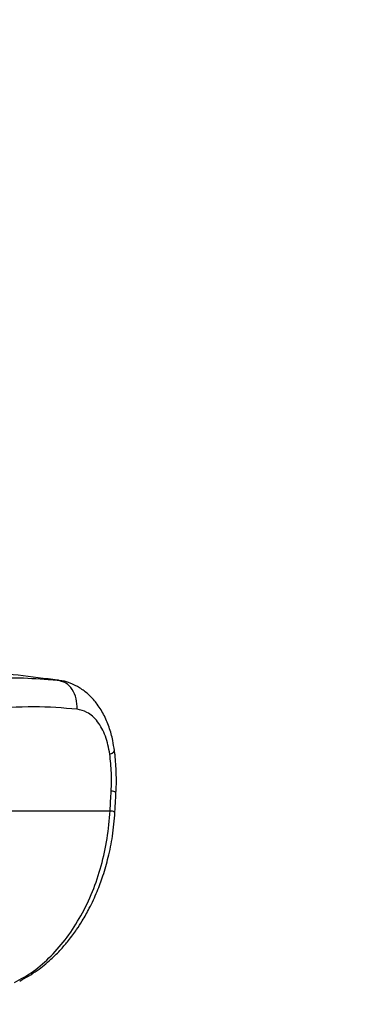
# Model space of a CAD drawing. Header units: millimetres. Extents: x 10 to 10348, y 8 to 8288.
# Tile 46 of 129: x 3719 to 3767, y 2785 to 2920. Entities that reach past the tile are written whole.
import ezdxf

# ---------------------------------------------------------------- set-up
doc = ezdxf.new("R2010")
doc.units = ezdxf.units.MM
doc.layers.add('COMPONENT_GEOMETRY', color=7, linetype='Continuous')
doc.styles.add('SLDTEXTSTYLE0', font='TXT', dxfattribs={"width": 0.75})
doc.dimstyles.new('SLDDIMSTYLE1', dxfattribs={"dimtxt": 75, "dimasz": 3.302, "dimexe": 0, "dimexo": 0.0625, "dimgap": 18.75, "dimtad": 0, "dimtih": 1, "dimtoh": 1, "dimdec": 0, "dimrnd": 1e-09, "dimzin": 12, "dimdsep": 46, "dimtxsty": 'SLDTEXTSTYLE0', "dimsah": 1, "dimcen": 0.09, "dimadec": 0, "dimazin": 3, "dimtfac": 1, "dimtdec": 0, "dimtofl": 0, "dimtmove": 0, "dimatfit": 3, "dimfxl": 1, "dimfrac": 2, "dimtolj": 1, "dimtzin": 12, "dimarcsym": 0})

# ---------------------------------------------------------------- blocks, each defined once
blk = doc.blocks.new('_D_6')
at = {"layer": 'COMPONENT_GEOMETRY', "color": 7}
for p, q in [((6592.37, 3169.16), (6314.85, 3169.16)), ((6318.02, 3169.16), (6318.02, 2018.74)), ((6318.02, 749.25), (6318.02, 1899.67)), ((3149.54, 749.25), (6321.2, 749.25))]:
    blk.add_line(p, q, dxfattribs=at)
for points in [[(6318.02, 3169.16), (6317.52, 3165.86), (6318.53, 3165.86)], [(6318.02, 749.25), (6318.53, 752.55), (6317.52, 752.55)]]:
    blk.add_solid(points, dxfattribs=at)
at = {"layer": 'COMPONENT_GEOMETRY', "color": 7, "insert": (6207.19, 1996.35), "char_height": 75, "attachment_point": 1, "style": 'SLDTEXTSTYLE0'}
blk.add_mtext('2420', dxfattribs=at)

msp = doc.modelspace()

# ---------------------------------------------------------------- linework, layer by layer
at = {"color": 7, "linetype": 'Continuous', "lineweight": 25}
for p, q in [((3724.46, 2829.36), (3722.52, 2829.64)), ((3722.62, 2829.56), (3723.94, 2829.49)), ((3724.45, 2829.3), (3723.94, 2829.49)), ((3707.96, 2811.64), (3731.06, 2811.64))]:
    msp.add_line(p, q, dxfattribs=at)
at = {"color": 8, "linetype": 'Continuous', "lineweight": 25, "flags": 128}
msp.add_lwpolyline([(3731.02, 2819.37), (3731.34, 2819.53), (3731.55, 2819.68), (3731.65, 2819.82), (3731.66, 2819.87)], dxfattribs=at)
at = {"color": 8, "linetype": 'Continuous', "lineweight": 25}
msp.add_arc((3731.26, 2813.39), 0.932, 50.0604, 93.3466, dxfattribs=at)
at = {"color": 7, "linetype": 'Continuous', "lineweight": 25}
msp.add_ellipse((3662.57, 2650.88), major_axis=(58.4, 808.71), ratio=0.071472, start_param=4.917671, end_param=4.921051, dxfattribs=at)
for points, knots in [([(3723.94, 2829.49), (3720.33, 2829.93), (3713.12, 2830.83), (3705.67, 2831.74), (3701.95, 2832.2)], [0, 0, 0, 0, 0.4998773, 1, 1, 1, 1]), ([(3731.64, 2819.87), (3731.58, 2820.33), (3731.43, 2821.43), (3730.95, 2823.1), (3730.21, 2824.84), (3729.26, 2826.34), (3728.15, 2827.55), (3726.94, 2828.47), (3725.59, 2829.12), (3724.56, 2829.45), (3723.99, 2829.47), (3723.94, 2829.47)], [0, 0, 0, 0, 0.09496, 0.230794, 0.371616, 0.513299, 0.635458, 0.752039, 0.865802, 0.988226, 1, 1, 1, 1]), ([(3726.56, 2825.52), (3724.64, 2825.68), (3720.83, 2826.01), (3716.34, 2825.68), (3714.1, 2825.52)], [0, 0, 0, 0, 0.502298, 1, 1, 1, 1]), ([(3731.02, 2819.37), (3730.86, 2820.22), (3730.52, 2821.93), (3729.4, 2823.92), (3728.04, 2825.17), (3727.02, 2825.41), (3726.56, 2825.52)], [0, 0, 0, 0, 0.2578164, 0.5195243, 0.7870051, 1, 1, 1, 1]), ([(3731.85, 2814.1), (3731.86, 2814.17), (3731.94, 2815.06), (3731.91, 2816.8), (3731.82, 2818.66), (3731.68, 2819.67), (3731.65, 2819.88)], [0, 0, 0, 0, 0.039264, 0.464573, 0.891976, 1, 1, 1, 1]), ([(3731.21, 2814.32), (3731.24, 2815.15), (3731.3, 2816.85), (3731.11, 2818.53), (3731.02, 2819.37)], [0, 0, 0, 0, 0.492692, 1, 1, 1, 1]), ([(3731.72, 2811.42), (3731.73, 2811.64), (3731.78, 2812.54), (3731.83, 2813.43), (3731.86, 2814.1)], [0, 0, 0, 0, 0.250063, 1, 1, 1, 1]), ([(3718.01, 2788.15), (3718.88, 2788.63), (3720.63, 2789.61), (3723.04, 2791.74), (3725.23, 2794.28), (3727.14, 2797.25), (3728.71, 2800.55), (3729.91, 2804.11), (3730.75, 2807.83), (3730.95, 2810.37), (3731.06, 2811.64)], [0, 0, 0, 0, 0.124254, 0.248755, 0.373673, 0.498312, 0.623951, 0.748648, 0.874353, 1, 1, 1, 1]), ([(3718.73, 2788.36), (3719.54, 2788.81), (3721.01, 2789.64), (3722.88, 2791.19), (3724.28, 2792.59), (3725.26, 2793.74), (3725.96, 2794.64), (3726.6, 2795.54), (3727.37, 2796.73), (3728.33, 2798.45), (3729.28, 2800.51), (3730.15, 2802.84), (3730.86, 2805.37), (3731.46, 2808.27), (3731.63, 2810.34), (3731.72, 2811.42)], [0, 0, 0, 0, 0.114063, 0.208423, 0.284034, 0.340127, 0.376878, 0.409397, 0.460532, 0.530919, 0.620286, 0.699089, 0.788622, 0.889186, 1, 1, 1, 1])]:
    msp.add_open_spline(points, degree=3, knots=knots, dxfattribs=at)
at = {"color": 8, "linetype": 'Continuous', "lineweight": 25}
for points, knots in [([(3711.59, 2829.49), (3713.81, 2829.67), (3717.76, 2829.98), (3721.14, 2829.69), (3722.62, 2829.56)], [0, 0, 0, 0, 0.5607256, 1, 1, 1, 1]), ([(3726.56, 2825.52), (3726.55, 2826.01), (3726.51, 2826.99), (3725.93, 2828.25), (3725.21, 2829.07), (3724.64, 2829.24), (3724.45, 2829.3)], [0, 0, 0, 0, 0.283271, 0.566543, 0.849813, 1, 1, 1, 1]), ([(3731.67, 2811.42), (3731.67, 2811.45), (3731.67, 2811.52), (3731.28, 2811.59), (3731.06, 2811.64)], [0, 0, 0, 0, 0.415349, 1, 1, 1, 1])]:
    msp.add_open_spline(points, degree=3, knots=knots, dxfattribs=at)

# ---------------------------------------------------------------- dimensions: what is measured, and where the dimension line sits
at = {"layer": 'COMPONENT_GEOMETRY', "color": 7}
dim = msp.add_linear_dim(base=(6318.02, 749.25), p1=(6593.64, 3169.16), p2=(3148.27, 749.25), angle=90, dimstyle='SLDDIMSTYLE1', dxfattribs=at)
dim.commit()
dim.dimension.update_dxf_attribs({"geometry": '_D_6', "text_midpoint": (6318.02, 1959.21), "dimtype": 160})

doc.saveas('drawing.dxf')
